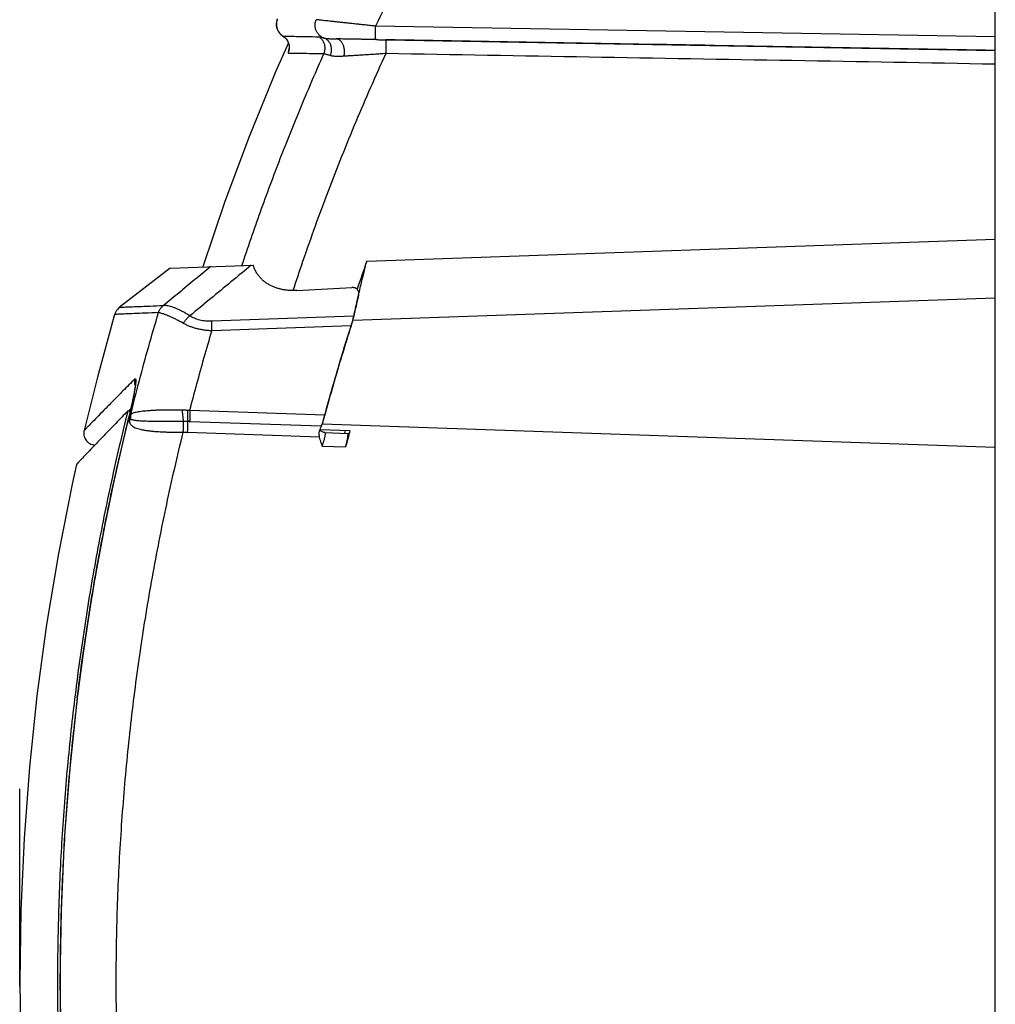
# Model space of a CAD drawing. Header units: inches. Extents: x 0 to 34, y 0 to 22.
# Tile 44 of 64: x 17.8 to 19.5, y 8.9 to 10.6. Entities that reach past the tile are written whole.
import ezdxf

# ---------------------------------------------------------------- set-up
doc = ezdxf.new("R2010")
doc.units = ezdxf.units.IN
doc.header["$LTSCALE"] = 1.87
doc.header["$MEASUREMENT"] = 0
doc.layers.get('0').update_dxf_attribs({"linetype": 'CONTINUOUS'})
doc.layers.add('DETAIL', color=7, linetype='CONTINUOUS')

msp = doc.modelspace()

# ---------------------------------------------------------------- linework, layer by layer
at = {"color": 7, "linetype": 'CONTINUOUS'}
for p, q in [((19.4949, 6.4693), (19.4949, 11.3503)), ((19.4949, 10.5225), (18.4373, 10.541)), ((18.2792, 10.5239), (18.2793, 10.5239)), ((18.4549, 10.5177), (19.4949, 10.4995)), ((18.4223, 10.1399), (19.4949, 10.1773)), ((18.0866, 10.1281), (18.2283, 10.1331)), ((18.0866, 10.1281), (17.9999, 10.0607)), ((18.3026, 10.0898), (18.397, 10.0947)), ((18.3985, 10.039), (19.4949, 10.0773)), ((18.4, 10.0458), (18.1577, 10.0373)), ((18.3954, 10.0293), (18.158, 10.021)), ((18.0216, 9.8976), (18.0202, 9.8916)), ((18.0144, 9.8843), (18.0185, 9.8843)), ((18.0187, 9.8851), (18.0172, 9.8791)), ((18.0202, 9.8916), (18.0187, 9.8851)), ((18.1204, 9.8855), (18.3506, 9.8774)), ((18.0173, 9.8791), (18.0172, 9.8791)), ((18.1201, 9.8665), (18.3445, 9.8587)), ((18.3417, 9.8398), (18.1165, 9.8477)), ((18.341, 9.8483), (18.3413, 9.8496)), ((18.3423, 9.8526), (18.3936, 9.8508)), ((18.346, 9.8624), (19.4949, 9.8223)), ((18.3509, 9.8473), (18.3899, 9.8459)), ((18.3463, 9.8244), (18.3862, 9.823))]:
    msp.add_line(p, q, dxfattribs=at)
for points in [[(18.2695, 10.5534), (18.2692, 10.5524), (18.269, 10.5515), (18.2688, 10.5506), (18.2686, 10.5496), (18.2684, 10.5486), (18.2682, 10.5476), (18.2681, 10.5464), (18.268, 10.5451), (18.268, 10.5436), (18.2681, 10.542), (18.2683, 10.5403), (18.2686, 10.5386), (18.2692, 10.5366), (18.2699, 10.5346), (18.271, 10.5325), (18.2723, 10.5304), (18.2739, 10.5284), (18.2757, 10.5265), (18.2777, 10.5249)], [(18.2777, 10.5249), (18.2807, 10.5229), (18.2826, 10.5213), (18.2844, 10.5195), (18.2859, 10.5176), (18.2872, 10.5156), (18.2881, 10.5137), (18.2888, 10.5118), (18.2893, 10.5102), (18.2896, 10.5087), (18.2898, 10.5073), (18.2899, 10.506), (18.29, 10.5049), (18.2899, 10.504), (18.2899, 10.5033), (18.2898, 10.5027), (18.2898, 10.5023), (18.2897, 10.5021), (18.2897, 10.502)], [(18.2885, 10.5126), (18.267, 10.4641), (18.2219, 10.3535), (18.1801, 10.2417), (18.1422, 10.1301)], [(17.9919, 10.0489), (17.9625, 9.942), (17.9398, 9.8508)], [(18.0273, 9.9309), (18.0273, 9.9308), (18.0273, 9.9307), (18.0273, 9.9304), (18.0273, 9.93), (18.0273, 9.9294), (18.0272, 9.9287), (18.0271, 9.9279), (18.027, 9.9269), (18.0269, 9.9258), (18.0267, 9.9246), (18.0265, 9.9233), (18.0263, 9.9219), (18.026, 9.9203), (18.0258, 9.9186), (18.0254, 9.9167), (18.0251, 9.9148), (18.0247, 9.9127), (18.0243, 9.9105), (18.0238, 9.9082), (18.0233, 9.9057), (18.0227, 9.9032), (18.0222, 9.9005), (18.0216, 9.8976)], [(18.0172, 9.8791), (17.9948, 9.7837), (17.9745, 9.6869), (17.9566, 9.5897), (17.9411, 9.492), (17.9281, 9.3948)], [(17.9398, 9.8508), (17.9395, 9.8495), (17.9393, 9.8473), (17.9393, 9.8451), (17.9396, 9.8429), (17.94, 9.8407), (17.9408, 9.8386), (17.9417, 9.8366), (17.9429, 9.8347), (17.9442, 9.833), (17.9458, 9.8314), (17.9475, 9.83), (17.9494, 9.8288), (17.9513, 9.8278), (17.9534, 9.8271), (17.9556, 9.8266), (17.9577, 9.8263), (17.9584, 9.8262)], [(18.3465, 9.8485), (18.3454, 9.8492), (18.3445, 9.85), (18.3437, 9.8508), (18.3431, 9.8517), (18.3426, 9.8525)], [(18.3509, 9.8473), (18.3503, 9.8473), (18.3489, 9.8475), (18.3477, 9.8479), (18.3465, 9.8485)], [(17.9266, 9.7928), (17.9199, 9.7619), (17.896, 9.6411), (17.8758, 9.5199), (17.8593, 9.3983), (17.8465, 9.2765), (17.8373, 9.1544), (17.8318, 9.0322), (17.8299, 8.9099), (17.8317, 8.7875), (17.8373, 8.6653), (17.8465, 8.5432), (17.8593, 8.4214), (17.8758, 8.2998), (17.896, 8.1786), (17.9198, 8.0578), (17.9266, 8.0268)], [(17.9281, 9.3948), (17.9153, 9.2746), (17.906, 9.1532), (17.9005, 9.0316), (17.8986, 8.9099), (17.9005, 8.7881), (17.906, 8.6665), (17.9153, 8.5451), (17.9281, 8.4248)]]:
    msp.add_lwpolyline(points, dxfattribs=at)
msp.add_arc((18.014, 10.0425), 0.023, 127.8674, 163.8397, dxfattribs=at)
for points, knots in [([(18.5295, 10.7239), (18.5187, 10.7038), (18.4975, 10.6636), (18.4668, 10.6026), (18.447, 10.5616), (18.4373, 10.541)], [0, 0, 0, 0, 0.333365, 0.666681, 1, 1, 1, 1]), ([(18.2792, 10.524), (18.2784, 10.5244), (18.2769, 10.5255), (18.2749, 10.5273), (18.2731, 10.5294), (18.2715, 10.5317), (18.2702, 10.5341), (18.2692, 10.5367), (18.2686, 10.5394), (18.2682, 10.5422), (18.2683, 10.545), (18.2686, 10.5477), (18.2693, 10.5504), (18.2699, 10.5521), (18.2703, 10.553)], [0, 0, 0, 0, 0.080363, 0.16395, 0.247541, 0.331138, 0.414739, 0.498344, 0.581952, 0.665563, 0.749174, 0.832785, 0.916394, 1, 1, 1, 1]), ([(18.3492, 10.5207), (18.3484, 10.521), (18.3467, 10.5217), (18.3443, 10.5231), (18.3422, 10.5247), (18.3402, 10.5266), (18.3384, 10.5287), (18.3369, 10.531), (18.3357, 10.5334), (18.3348, 10.536), (18.3342, 10.5386), (18.3339, 10.5413), (18.334, 10.5441), (18.3343, 10.5468), (18.335, 10.5494), (18.3357, 10.5511), (18.336, 10.5519)], [0, 0, 0, 0, 0.071232, 0.142498, 0.213803, 0.285149, 0.356535, 0.427959, 0.499417, 0.570906, 0.642417, 0.713942, 0.785472, 0.856998, 0.92851, 1, 1, 1, 1]), ([(18.4373, 10.541), (18.4342, 10.5413), (18.4281, 10.542), (18.419, 10.5429), (18.4101, 10.5439), (18.4015, 10.5448), (18.3932, 10.5457), (18.3852, 10.5466), (18.3778, 10.5474), (18.3708, 10.5481), (18.3644, 10.5488), (18.3586, 10.5494), (18.3534, 10.55), (18.3488, 10.5505), (18.3449, 10.5509), (18.3417, 10.5513), (18.3392, 10.5516), (18.3374, 10.5518), (18.3364, 10.5519), (18.336, 10.5519)], [0, 0, 0, 0, 0.09116, 0.181236, 0.269441, 0.35504, 0.437338, 0.515691, 0.589519, 0.658326, 0.72169, 0.779251, 0.830696, 0.875778, 0.914295, 0.946081, 0.971013, 0.989001, 1, 1, 1, 1]), ([(18.4377, 10.518), (18.4376, 10.518), (18.4376, 10.5183), (18.4375, 10.5187), (18.4374, 10.5196), (18.4374, 10.5207), (18.4373, 10.5222), (18.4373, 10.5239), (18.4372, 10.5258), (18.4372, 10.528), (18.4372, 10.5303), (18.4372, 10.5329), (18.4372, 10.5355), (18.4373, 10.5382), (18.4373, 10.5401), (18.4373, 10.541)], [0, 0, 0, 0, 0.0084, 0.030507, 0.066574, 0.116167, 0.178599, 0.252974, 0.338219, 0.433098, 0.536233, 0.646124, 0.761174, 0.879707, 1, 1, 1, 1]), ([(18.2884, 10.4951), (18.2887, 10.4959), (18.2894, 10.4976), (18.29, 10.5003), (18.2903, 10.5031), (18.2903, 10.5058), (18.2899, 10.5085), (18.2893, 10.5112), (18.2883, 10.5138), (18.287, 10.5162), (18.2854, 10.5185), (18.2836, 10.5206), (18.2816, 10.5224), (18.2801, 10.5234), (18.2793, 10.5239)], [0, 0, 0, 0, 0.083339, 0.16668, 0.250022, 0.333365, 0.416708, 0.500048, 0.583385, 0.666717, 0.750046, 0.833369, 0.916687, 1, 1, 1, 1]), ([(18.2793, 10.5239), (18.2825, 10.5239), (18.2901, 10.5237), (18.3035, 10.5235), (18.3206, 10.5232), (18.3333, 10.523), (18.3402, 10.5229)], [0, 0, 0, 0, 0.157503, 0.376567, 0.657337, 1, 1, 1, 1]), ([(18.3492, 10.494), (18.3495, 10.4949), (18.3502, 10.4966), (18.3508, 10.4993), (18.3511, 10.502), (18.3511, 10.5048), (18.3508, 10.5075), (18.3501, 10.5102), (18.3492, 10.5127), (18.3479, 10.5152), (18.3464, 10.5175), (18.3445, 10.5195), (18.3425, 10.5214), (18.341, 10.5224), (18.3402, 10.5229)], [0, 0, 0, 0, 0.083377, 0.166775, 0.250186, 0.333601, 0.417009, 0.500399, 0.583763, 0.667093, 0.750385, 0.833633, 0.916838, 1, 1, 1, 1]), ([(18.3402, 10.5229), (18.3407, 10.5229), (18.3419, 10.5227), (18.3439, 10.5222), (18.3464, 10.5215), (18.3482, 10.521), (18.3492, 10.5207)], [0, 0, 0, 0, 0.154268, 0.377785, 0.665359, 1, 1, 1, 1]), ([(18.3602, 10.4909), (18.3605, 10.4917), (18.3611, 10.4934), (18.3617, 10.496), (18.362, 10.4986), (18.3621, 10.5013), (18.3619, 10.5039), (18.3614, 10.5064), (18.3607, 10.5089), (18.3597, 10.5112), (18.3584, 10.5133), (18.357, 10.5153), (18.3553, 10.5171), (18.3534, 10.5186), (18.3514, 10.5198), (18.35, 10.5204), (18.3492, 10.5207)], [0, 0, 0, 0, 0.075311, 0.150621, 0.225707, 0.300354, 0.37437, 0.447591, 0.519888, 0.591182, 0.661443, 0.730695, 0.79902, 0.866552, 0.933474, 1, 1, 1, 1]), ([(18.3492, 10.5207), (18.35, 10.5205), (18.3516, 10.5202), (18.3543, 10.5199), (18.3576, 10.5196), (18.3613, 10.5194), (18.3655, 10.5193), (18.3685, 10.5192), (18.37, 10.5192)], [0, 0, 0, 0, 0.109092, 0.240641, 0.395154, 0.572992, 0.774528, 1, 1, 1, 1]), ([(18.4377, 10.518), (18.4352, 10.518), (18.4302, 10.5181), (18.4228, 10.5182), (18.4156, 10.5184), (18.4086, 10.5185), (18.4019, 10.5186), (18.3955, 10.5187), (18.3895, 10.5188), (18.384, 10.5189), (18.3789, 10.519), (18.3743, 10.5191), (18.3714, 10.5191), (18.37, 10.5192)], [0, 0, 0, 0, 0.110884, 0.220472, 0.327677, 0.431491, 0.530989, 0.625341, 0.713888, 0.79612, 0.871511, 0.939589, 1, 1, 1, 1]), ([(18.3837, 10.4901), (18.3838, 10.491), (18.3841, 10.4929), (18.3843, 10.4957), (18.3842, 10.4984), (18.384, 10.5012), (18.3835, 10.5039), (18.3829, 10.5065), (18.382, 10.5089), (18.381, 10.5111), (18.3797, 10.5131), (18.3784, 10.5149), (18.3769, 10.5164), (18.3753, 10.5176), (18.3736, 10.5185), (18.3718, 10.519), (18.3706, 10.5192), (18.37, 10.5192)], [0, 0, 0, 0, 0.077438, 0.155625, 0.233876, 0.311505, 0.387845, 0.462275, 0.53424, 0.603283, 0.669066, 0.731411, 0.790327, 0.846046, 0.899046, 0.950052, 1, 1, 1, 1]), ([(18.2895, 10.502), (18.2893, 10.5013), (18.2888, 10.4997), (18.2883, 10.4975), (18.2879, 10.4961), (18.2882, 10.4951), (18.2884, 10.4951)], [0, 0, 0, 0, 0.323038, 0.696128, 0.914937, 1, 1, 1, 1]), ([(18.4377, 10.518), (18.4399, 10.5179), (18.4457, 10.5178), (18.4514, 10.5177), (18.4549, 10.5177)], [0, 0, 0, 0, 0.389636, 1, 1, 1, 1]), ([(19.4949, 10.4995), (19.3187, 10.5026), (18.972, 10.5087), (18.6254, 10.5147), (18.4549, 10.5177)], [0, 0, 0, 0, 0.50827, 1, 1, 1, 1]), ([(18.4553, 10.4947), (18.4553, 10.4956), (18.4554, 10.4974), (18.4554, 10.5002), (18.4554, 10.5028), (18.4554, 10.5053), (18.4554, 10.5077), (18.4554, 10.5099), (18.4554, 10.5118), (18.4553, 10.5135), (18.4553, 10.515), (18.4552, 10.5161), (18.4551, 10.5169), (18.455, 10.5174), (18.455, 10.5177), (18.4549, 10.5177)], [0, 0, 0, 0, 0.120294, 0.238828, 0.353878, 0.46377, 0.566905, 0.661785, 0.74703, 0.821405, 0.883836, 0.93343, 0.969495, 0.991602, 1, 1, 1, 1]), ([(18.2092, 10.1324), (18.2194, 10.1631), (18.2404, 10.2242), (18.2743, 10.3151), (18.3104, 10.4051), (18.336, 10.4645), (18.3492, 10.494)], [0, 0, 0, 0, 0.249989, 0.499985, 0.749988, 1, 1, 1, 1]), ([(18.2884, 10.4951), (18.2915, 10.495), (18.2992, 10.4949), (18.3125, 10.4947), (18.3296, 10.4944), (18.3422, 10.4942), (18.3492, 10.494)], [0, 0, 0, 0, 0.157504, 0.37657, 0.657341, 1, 1, 1, 1]), ([(18.2966, 10.0897), (18.3021, 10.1065), (18.3144, 10.1434), (18.3344, 10.2001), (18.3565, 10.2598), (18.3797, 10.3192), (18.4039, 10.3781), (18.429, 10.4367), (18.4464, 10.4754), (18.4553, 10.4947)], [0, 0, 0, 0, 0.121701, 0.26814, 0.414543, 0.560914, 0.707269, 0.853625, 1, 1, 1, 1]), ([(18.3492, 10.494), (18.3495, 10.4941), (18.3504, 10.4939), (18.3521, 10.4934), (18.3543, 10.4927), (18.3571, 10.4918), (18.3591, 10.4912), (18.3602, 10.4909)], [0, 0, 0, 0, 0.093317, 0.242984, 0.449045, 0.705077, 1, 1, 1, 1]), ([(18.3602, 10.4909), (18.3613, 10.4906), (18.3636, 10.4902), (18.3676, 10.4898), (18.3723, 10.4897), (18.3777, 10.4898), (18.3816, 10.49), (18.3837, 10.4901)], [0, 0, 0, 0, 0.141274, 0.308564, 0.505336, 0.734877, 1, 1, 1, 1]), ([(18.3837, 10.4901), (18.3861, 10.4903), (18.3912, 10.4906), (18.3991, 10.4911), (18.4076, 10.4916), (18.4165, 10.4922), (18.4258, 10.4928), (18.4354, 10.4934), (18.4453, 10.494), (18.452, 10.4945), (18.4553, 10.4947)], [0, 0, 0, 0, 0.102611, 0.213298, 0.331363, 0.456013, 0.586339, 0.721253, 0.859561, 1, 1, 1, 1]), ([(18.4553, 10.4947), (18.5708, 10.4927), (18.8018, 10.4886), (19.1484, 10.4826), (19.3794, 10.4786), (19.4949, 10.4765)], [0, 0, 0, 0, 0.333333, 0.666667, 1, 1, 1, 1]), ([(18.2252, 10.133), (18.2136, 10.1235), (18.1904, 10.1043), (18.1554, 10.0755), (18.132, 10.0562), (18.1202, 10.0466)], [0, 0, 0, 0, 0.330506, 0.663818, 1, 1, 1, 1]), ([(18.3026, 10.0898), (18.3002, 10.0897), (18.2956, 10.0896), (18.2887, 10.0899), (18.2823, 10.0906), (18.2761, 10.0917), (18.2702, 10.0933), (18.2646, 10.0952), (18.2593, 10.0975), (18.2542, 10.1003), (18.2494, 10.1035), (18.2449, 10.1071), (18.2408, 10.1112), (18.2369, 10.1158), (18.2335, 10.121), (18.2306, 10.1268), (18.229, 10.1309), (18.2283, 10.1331)], [0, 0, 0, 0, 0.077046, 0.150398, 0.220367, 0.287766, 0.352905, 0.416342, 0.478735, 0.540332, 0.60187, 0.663794, 0.726556, 0.790962, 0.857449, 0.92689, 1, 1, 1, 1]), ([(18.4082, 10.082), (18.4101, 10.0901), (18.4147, 10.1095), (18.4195, 10.1287), (18.4223, 10.1399)], [0, 0, 0, 0, 0.420419, 1, 1, 1, 1]), ([(18.1559, 10.1306), (18.1469, 10.1231), (18.1289, 10.1083), (18.1018, 10.086), (18.0838, 10.0712), (18.0747, 10.0637)], [0, 0, 0, 0, 0.332859, 0.666191, 1, 1, 1, 1]), ([(18.4082, 10.082), (18.4084, 10.0827), (18.4086, 10.0841), (18.4086, 10.086), (18.4083, 10.0878), (18.4078, 10.0893), (18.4071, 10.0906), (18.4062, 10.0917), (18.4052, 10.0926), (18.4041, 10.0933), (18.4029, 10.0939), (18.4016, 10.0943), (18.4001, 10.0946), (18.3986, 10.0948), (18.3975, 10.0948), (18.397, 10.0947)], [0, 0, 0, 0, 0.108103, 0.203647, 0.289285, 0.367059, 0.438795, 0.506799, 0.572322, 0.637504, 0.70392, 0.771987, 0.843123, 0.919032, 1, 1, 1, 1]), ([(18.4082, 10.082), (18.4073, 10.078), (18.4054, 10.0699), (18.4027, 10.0579), (18.4009, 10.0498), (18.4, 10.0458)], [0, 0, 0, 0, 0.333245, 0.666577, 1, 1, 1, 1]), ([(18.4, 10.0457), (18.402, 10.0548), (18.4047, 10.0669), (18.4075, 10.0789), (18.4082, 10.082)], [0, 0, 0, 0, 0.744466, 1, 1, 1, 1]), ([(18.0668, 10.052), (18.0592, 10.0517), (18.0453, 10.0511), (18.0264, 10.0504), (18.0123, 10.0498), (18.0009, 10.0493), (17.9963, 10.0491), (17.9919, 10.0489), (17.9919, 10.0489)], [0, 0, 0, 0, 0.305867, 0.555921, 0.750279, 0.889037, 0.972264, 1, 1, 1, 1]), ([(18.0747, 10.0637), (18.0671, 10.0634), (18.0533, 10.0628), (18.0344, 10.0621), (18.0202, 10.0615), (18.0089, 10.0611), (18.0043, 10.0609), (17.9999, 10.0607), (17.9999, 10.0607)], [0, 0, 0, 0, 0.305866, 0.555922, 0.750281, 0.889039, 0.972266, 1, 1, 1, 1]), ([(18.0193, 9.8779), (18.0241, 9.8974), (18.0341, 9.9362), (18.0499, 9.9943), (18.0611, 10.0328), (18.0668, 10.052)], [0, 0, 0, 0, 0.333558, 0.666893, 1, 1, 1, 1]), ([(18.0668, 10.052), (18.067, 10.0528), (18.0675, 10.0543), (18.0686, 10.0565), (18.0698, 10.0585), (18.0713, 10.0604), (18.0729, 10.0622), (18.0741, 10.0632), (18.0747, 10.0637)], [0, 0, 0, 0, 0.166844, 0.333627, 0.500339, 0.666973, 0.833529, 1, 1, 1, 1]), ([(18.1095, 10.0336), (18.1075, 10.0347), (18.1036, 10.0369), (18.0979, 10.0399), (18.0925, 10.0425), (18.0875, 10.0448), (18.083, 10.0468), (18.0789, 10.0484), (18.0754, 10.0497), (18.0724, 10.0507), (18.07, 10.0514), (18.0682, 10.0518), (18.0672, 10.052), (18.0668, 10.052)], [0, 0, 0, 0, 0.147846, 0.286333, 0.414703, 0.532287, 0.638435, 0.732503, 0.813844, 0.881808, 0.935809, 0.975351, 1, 1, 1, 1]), ([(18.1202, 10.0466), (18.1182, 10.0478), (18.1144, 10.0501), (18.1088, 10.0533), (18.1034, 10.0561), (18.0983, 10.0585), (18.0936, 10.0604), (18.0893, 10.062), (18.0854, 10.0631), (18.0819, 10.0638), (18.079, 10.0642), (18.0767, 10.0642), (18.0753, 10.0639), (18.0747, 10.0637)], [0, 0, 0, 0, 0.139848, 0.271553, 0.394409, 0.507822, 0.611273, 0.704283, 0.78638, 0.857169, 0.916409, 0.963968, 1, 1, 1, 1]), ([(18.1095, 10.0336), (18.1099, 10.0343), (18.1107, 10.0358), (18.1121, 10.0379), (18.1135, 10.0399), (18.1151, 10.0418), (18.1167, 10.0435), (18.1184, 10.0451), (18.1196, 10.0461), (18.1202, 10.0465)], [0, 0, 0, 0, 0.147287, 0.29518, 0.442398, 0.587673, 0.729784, 0.867576, 1, 1, 1, 1]), ([(18.158, 10.021), (18.1557, 10.0211), (18.1511, 10.0214), (18.1444, 10.0222), (18.1379, 10.0233), (18.1317, 10.0247), (18.1257, 10.0265), (18.12, 10.0285), (18.1146, 10.0309), (18.1112, 10.0327), (18.1095, 10.0336)], [0, 0, 0, 0, 0.136606, 0.270024, 0.400204, 0.527008, 0.650339, 0.770208, 0.886725, 1, 1, 1, 1]), ([(18.1577, 10.0373), (18.1559, 10.0372), (18.1524, 10.0372), (18.1472, 10.0375), (18.1421, 10.0382), (18.1372, 10.0392), (18.1325, 10.0406), (18.128, 10.0423), (18.124, 10.0443), (18.1214, 10.0458), (18.1202, 10.0466)], [0, 0, 0, 0, 0.133182, 0.266247, 0.397997, 0.527231, 0.652829, 0.773849, 0.889691, 1, 1, 1, 1]), ([(18.158, 10.021), (18.158, 10.0219), (18.1579, 10.0236), (18.1578, 10.0261), (18.1578, 10.0286), (18.1577, 10.031), (18.1577, 10.0332), (18.1577, 10.0353), (18.1577, 10.0366), (18.1577, 10.0373)], [0, 0, 0, 0, 0.158364, 0.31472, 0.467108, 0.613615, 0.752406, 0.881741, 1, 1, 1, 1]), ([(18.3983, 10.0391), (18.3981, 10.0384), (18.3977, 10.0369), (18.397, 10.0346), (18.3962, 10.032), (18.3957, 10.0302), (18.3954, 10.0293)], [0, 0, 0, 0, 0.199184, 0.456878, 0.725106, 1, 1, 1, 1]), ([(18.4, 10.0458), (18.3998, 10.0451), (18.3995, 10.0438), (18.399, 10.0417), (18.3986, 10.0403), (18.3984, 10.0395)], [0, 0, 0, 0, 0.301694, 0.636591, 1, 1, 1, 1]), ([(18.1204, 9.8855), (18.1243, 9.9006), (18.1323, 9.9308), (18.1448, 9.976), (18.1535, 10.0061), (18.158, 10.021)], [0, 0, 0, 0, 0.333461, 0.666787, 1, 1, 1, 1]), ([(18.3954, 10.0293), (18.3901, 10.0126), (18.3796, 9.979), (18.3647, 9.9283), (18.3552, 9.8944), (18.3506, 9.8774)], [0, 0, 0, 0, 0.333074, 0.666405, 1, 1, 1, 1]), ([(18.38, 9.9798), (18.3801, 9.98), (18.3808, 9.9825), (18.3816, 9.985), (18.3823, 9.9872)], [0, 0, 0, 0, 0.096268, 1, 1, 1, 1]), ([(18.0264, 9.9388), (18.0196, 9.932), (18.007, 9.9193), (17.9894, 9.9015), (17.9745, 9.8864), (17.9623, 9.8738), (17.9531, 9.8644), (17.9457, 9.8569), (17.9427, 9.8538), (17.9398, 9.8508), (17.9398, 9.8508)], [0, 0, 0, 0, 0.233262, 0.436004, 0.607958, 0.748905, 0.858683, 0.937168, 0.984287, 1, 1, 1, 1]), ([(18.0277, 9.9308), (18.0276, 9.9299), (18.0274, 9.9277), (18.0269, 9.9243), (18.0262, 9.9204), (18.0255, 9.9162), (18.0246, 9.9115), (18.0236, 9.9066), (18.0225, 9.9014), (18.0213, 9.896), (18.02, 9.8904), (18.0187, 9.8848), (18.0177, 9.881), (18.0173, 9.8791)], [0, 0, 0, 0, 0.054589, 0.121426, 0.196385, 0.278824, 0.368119, 0.463683, 0.564751, 0.670197, 0.77876, 0.889131, 1, 1, 1, 1]), ([(18.0264, 9.9388), (18.0262, 9.9379), (18.0259, 9.9363), (18.0258, 9.9337), (18.0259, 9.9318), (18.0261, 9.9308), (18.0261, 9.9306)], [0, 0, 0, 0, 0.309229, 0.619013, 0.929368, 1, 1, 1, 1]), ([(18.0261, 9.9306), (18.0262, 9.93), (18.0265, 9.9288), (18.0268, 9.9277), (18.027, 9.9272)], [0, 0, 0, 0, 0.562763, 1, 1, 1, 1]), ([(18.0264, 9.9388), (18.0266, 9.9389), (18.0269, 9.9393), (18.0276, 9.9391), (18.0279, 9.9383), (18.0281, 9.9372), (18.0281, 9.9355), (18.028, 9.9334), (18.0278, 9.9319), (18.0278, 9.931)], [0, 0, 0, 0, 0.076487, 0.127469, 0.201384, 0.323007, 0.497042, 0.722997, 1, 1, 1, 1]), ([(18.359, 9.908), (18.3603, 9.9125), (18.3619, 9.9181), (18.3635, 9.9237), (18.3638, 9.9247)], [0, 0, 0, 0, 0.816961, 1, 1, 1, 1]), ([(18.0144, 9.8843), (18.0044, 9.8444), (17.9858, 9.7644), (17.9614, 9.6436), (17.9408, 9.522), (17.9239, 9.4), (17.9107, 9.2776), (17.9013, 9.155), (17.8957, 9.0324), (17.8938, 8.9098), (17.8957, 8.7872), (17.9013, 8.6646), (17.9107, 8.5421), (17.9239, 8.4197), (17.9408, 8.2976), (17.9614, 8.1761), (17.9858, 8.0552), (18.0044, 7.9752), (18.0144, 7.9354)], [0, 0, 0, 0, 0.062588, 0.125207, 0.187831, 0.250435, 0.312989, 0.375442, 0.437761, 0.500001, 0.562241, 0.624559, 0.687011, 0.749565, 0.812169, 0.874793, 0.937412, 1, 1, 1, 1]), ([(18.0144, 9.8843), (18.0075, 9.8772), (17.9946, 9.864), (17.9768, 9.8455), (17.9651, 9.8333), (17.9594, 9.8273), (17.9586, 9.8265)], [0, 0, 0, 0, 0.368591, 0.688863, 0.96041, 1, 1, 1, 1]), ([(18.0193, 9.8779), (18.0197, 9.8784), (18.0207, 9.8795), (18.0229, 9.8806), (18.0256, 9.8816), (18.0289, 9.8825), (18.0329, 9.8832), (18.0374, 9.8839), (18.0425, 9.8845), (18.0481, 9.885), (18.0542, 9.8854), (18.0608, 9.8858), (18.0678, 9.886), (18.0752, 9.8862), (18.0829, 9.8863), (18.0908, 9.8863), (18.0989, 9.8863), (18.1044, 9.8862), (18.1072, 9.8861)], [0, 0, 0, 0, 0.022433, 0.048827, 0.080978, 0.119428, 0.164298, 0.215522, 0.272929, 0.336243, 0.405104, 0.479084, 0.557695, 0.640398, 0.726602, 0.815696, 0.907049, 1, 1, 1, 1]), ([(18.1072, 9.8861), (18.1072, 9.8852), (18.1073, 9.8833), (18.1075, 9.8805), (18.1078, 9.8778), (18.108, 9.8752), (18.1084, 9.8728), (18.1087, 9.8706), (18.1091, 9.8685), (18.1094, 9.8673), (18.1096, 9.8667)], [0, 0, 0, 0, 0.14399, 0.286539, 0.425548, 0.558974, 0.684867, 0.801407, 0.906935, 1, 1, 1, 1]), ([(18.1072, 9.8861), (18.1082, 9.8861), (18.1102, 9.8861), (18.1132, 9.8859), (18.1152, 9.8858), (18.1162, 9.8858)], [0, 0, 0, 0, 0.331993, 0.665391, 1, 1, 1, 1]), ([(18.1162, 9.8858), (18.1162, 9.8848), (18.1162, 9.883), (18.1162, 9.8802), (18.1162, 9.8775), (18.1163, 9.875), (18.1164, 9.8726), (18.1165, 9.8704), (18.1166, 9.8684), (18.1168, 9.8672), (18.1168, 9.8666)], [0, 0, 0, 0, 0.146158, 0.290326, 0.430366, 0.564204, 0.68986, 0.80548, 0.909365, 1, 1, 1, 1]), ([(18.1162, 9.8858), (18.1167, 9.8857), (18.1176, 9.8857), (18.119, 9.8856), (18.12, 9.8855), (18.1204, 9.8855)], [0, 0, 0, 0, 0.333577, 0.666925, 1, 1, 1, 1]), ([(18.1204, 9.8855), (18.1204, 9.8845), (18.1203, 9.8827), (18.1203, 9.88), (18.1202, 9.8773), (18.1202, 9.8748), (18.1201, 9.8724), (18.1201, 9.8703), (18.1201, 9.8683), (18.1201, 9.8671), (18.1201, 9.8665)], [0, 0, 0, 0, 0.146665, 0.291159, 0.431363, 0.565223, 0.690778, 0.806188, 0.909767, 1, 1, 1, 1]), ([(18.0173, 9.8791), (18.0074, 9.8393), (17.9889, 9.7592), (17.9647, 9.6384), (17.9443, 9.5169), (17.9331, 9.4355), (17.9282, 9.3948)], [0, 0, 0, 0, 0.249973, 0.499974, 0.749985, 1, 1, 1, 1]), ([(17.9282, 9.3948), (17.9331, 9.4351), (17.9442, 9.5156), (17.9644, 9.6358), (17.9883, 9.7553), (18.0067, 9.8345), (18.0164, 9.8739)], [0, 0, 0, 0, 0.250026, 0.50003, 0.750021, 1, 1, 1, 1]), ([(18.0164, 9.8739), (18.0164, 9.873), (18.0163, 9.871), (18.0166, 9.8681), (18.017, 9.8662), (18.0173, 9.8652)], [0, 0, 0, 0, 0.332454, 0.666358, 1, 1, 1, 1]), ([(18.0164, 9.8739), (18.0167, 9.8743), (18.0173, 9.8751), (18.0181, 9.8762), (18.0187, 9.877), (18.0189, 9.8773)], [0, 0, 0, 0, 0.344681, 0.676723, 1, 1, 1, 1]), ([(18.0164, 9.8739), (18.0166, 9.8736), (18.0169, 9.873), (18.0175, 9.872), (18.0181, 9.8714), (18.0184, 9.8711)], [0, 0, 0, 0, 0.301888, 0.637194, 1, 1, 1, 1]), ([(18.0173, 9.8652), (18.0175, 9.8659), (18.0179, 9.8672), (18.0182, 9.8692), (18.0184, 9.8705), (18.0184, 9.8712)], [0, 0, 0, 0, 0.336106, 0.669176, 1, 1, 1, 1]), ([(18.0173, 9.8652), (18.0175, 9.8645), (18.018, 9.863), (18.0193, 9.8609), (18.0213, 9.859), (18.024, 9.8572), (18.0274, 9.8555), (18.0314, 9.8541), (18.0361, 9.8528), (18.0413, 9.8517), (18.0471, 9.8508), (18.0534, 9.85), (18.0603, 9.8494), (18.0676, 9.8489), (18.0753, 9.8485), (18.0834, 9.8482), (18.0918, 9.8481), (18.1004, 9.848), (18.1062, 9.848), (18.1091, 9.848)], [0, 0, 0, 0, 0.023038, 0.048202, 0.076557, 0.109497, 0.147965, 0.192021, 0.24161, 0.296787, 0.357475, 0.423482, 0.494532, 0.570268, 0.650267, 0.73402, 0.820798, 0.909762, 1, 1, 1, 1]), ([(18.0189, 9.8773), (18.0188, 9.8766), (18.0185, 9.8753), (18.0183, 9.8732), (18.0183, 9.8718), (18.0184, 9.8712)], [0, 0, 0, 0, 0.33402, 0.669133, 1, 1, 1, 1]), ([(18.0184, 9.8712), (18.0184, 9.8711), (18.0185, 9.8709), (18.0188, 9.8707), (18.0189, 9.8706), (18.019, 9.8706)], [0, 0, 0, 0, 0.333349, 0.661504, 1, 1, 1, 1]), ([(18.0193, 9.8779), (18.0191, 9.8771), (18.0189, 9.8755), (18.0188, 9.873), (18.0189, 9.8714), (18.019, 9.8706)], [0, 0, 0, 0, 0.331849, 0.665099, 1, 1, 1, 1]), ([(18.0189, 9.8773), (18.019, 9.8774), (18.019, 9.8775), (18.0192, 9.8777), (18.0192, 9.8778), (18.0193, 9.8779)], [0, 0, 0, 0, 0.274239, 0.62186, 1, 1, 1, 1]), ([(18.019, 9.8706), (18.0195, 9.8702), (18.0207, 9.8697), (18.023, 9.8691), (18.0259, 9.8685), (18.0295, 9.8681), (18.0336, 9.8677), (18.0383, 9.8674), (18.0436, 9.8672), (18.0494, 9.867), (18.0557, 9.8669), (18.0625, 9.8668), (18.0697, 9.8668), (18.0772, 9.8668), (18.085, 9.8667), (18.0931, 9.8667), (18.1013, 9.8667), (18.1068, 9.8667), (18.1096, 9.8667)], [0, 0, 0, 0, 0.01921, 0.045483, 0.077971, 0.117133, 0.162889, 0.214925, 0.273026, 0.336988, 0.406446, 0.480944, 0.559951, 0.642935, 0.729334, 0.818373, 0.908972, 1, 1, 1, 1]), ([(18.1091, 9.848), (18.1091, 9.8489), (18.1092, 9.8507), (18.1093, 9.8533), (18.1094, 9.8559), (18.1095, 9.8584), (18.1095, 9.8608), (18.1096, 9.8629), (18.1096, 9.8649), (18.1096, 9.8661), (18.1096, 9.8667)], [0, 0, 0, 0, 0.145829, 0.28957, 0.42919, 0.562716, 0.688262, 0.804054, 0.908458, 1, 1, 1, 1]), ([(18.1096, 9.8667), (18.1104, 9.8667), (18.112, 9.8667), (18.1144, 9.8666), (18.116, 9.8666), (18.1168, 9.8666)], [0, 0, 0, 0, 0.336153, 0.669827, 1, 1, 1, 1]), ([(18.1165, 9.8477), (18.1165, 9.8486), (18.1166, 9.8504), (18.1167, 9.8531), (18.1167, 9.8558), (18.1168, 9.8583), (18.1168, 9.8607), (18.1168, 9.8628), (18.1168, 9.8648), (18.1168, 9.866), (18.1168, 9.8666)], [0, 0, 0, 0, 0.146576, 0.29099, 0.431133, 0.564958, 0.690512, 0.805963, 0.909628, 1, 1, 1, 1]), ([(18.1168, 9.8666), (18.1172, 9.8666), (18.1179, 9.8666), (18.119, 9.8665), (18.1198, 9.8665), (18.1201, 9.8665)], [0, 0, 0, 0, 0.333548, 0.66701, 1, 1, 1, 1]), ([(18.3506, 9.8774), (18.3503, 9.8765), (18.3498, 9.8747), (18.349, 9.872), (18.3482, 9.8693), (18.3475, 9.8668), (18.3467, 9.8646), (18.3462, 9.8632), (18.346, 9.8626)], [0, 0, 0, 0, 0.185233, 0.368464, 0.545857, 0.715939, 0.875744, 1, 1, 1, 1]), ([(18.1091, 7.9717), (18.099, 8.0126), (18.0801, 8.0949), (18.0557, 8.2191), (18.0353, 8.344), (18.019, 8.4694), (18.0068, 8.5952), (17.9986, 8.721), (17.9945, 8.8469), (17.9945, 8.9728), (17.9986, 9.0986), (18.0068, 9.2245), (18.019, 9.3502), (18.0353, 9.4756), (18.0557, 9.6006), (18.0801, 9.7248), (18.099, 9.807), (18.1091, 9.848)], [0, 0, 0, 0, 0.066772, 0.13359, 0.200403, 0.267162, 0.333822, 0.400368, 0.466806, 0.533195, 0.599633, 0.666178, 0.732838, 0.799598, 0.866411, 0.933229, 1, 1, 1, 1]), ([(18.1091, 9.848), (18.1099, 9.8479), (18.1116, 9.8478), (18.114, 9.8478), (18.1157, 9.8477), (18.1165, 9.8477)], [0, 0, 0, 0, 0.333327, 0.666612, 1, 1, 1, 1]), ([(18.3417, 9.8398), (18.3416, 9.8404), (18.3413, 9.8417), (18.341, 9.8435), (18.3408, 9.8452), (18.3408, 9.8468), (18.3409, 9.8478), (18.341, 9.8483)], [0, 0, 0, 0, 0.22829, 0.445979, 0.650198, 0.837393, 1, 1, 1, 1]), ([(18.3445, 9.8587), (18.3443, 9.8582), (18.3439, 9.8571), (18.3433, 9.8555), (18.3427, 9.8539), (18.3424, 9.8529), (18.3422, 9.8525)], [0, 0, 0, 0, 0.238101, 0.506144, 0.801636, 1, 1, 1, 1]), ([(18.3459, 9.8623), (18.3457, 9.8616), (18.3452, 9.8604), (18.3447, 9.8592), (18.3445, 9.8587)], [0, 0, 0, 0, 0.533529, 1, 1, 1, 1]), ([(18.3463, 9.8244), (18.3466, 9.8253), (18.3472, 9.827), (18.3481, 9.8296), (18.3489, 9.8321), (18.3495, 9.8344), (18.3501, 9.8367), (18.3506, 9.8387), (18.3511, 9.8406), (18.3514, 9.8423), (18.3516, 9.8437), (18.3516, 9.8449), (18.3516, 9.8459), (18.3515, 9.8466), (18.3513, 9.8471), (18.351, 9.8473), (18.3509, 9.8473)], [0, 0, 0, 0, 0.116898, 0.230631, 0.33988, 0.443435, 0.540149, 0.629012, 0.709238, 0.780212, 0.841403, 0.892378, 0.932855, 0.962946, 0.98385, 1, 1, 1, 1]), ([(18.3936, 9.8508), (18.3923, 9.8462), (18.3899, 9.8369), (18.3874, 9.8276), (18.3862, 9.823)], [0, 0, 0, 0, 0.499997, 1, 1, 1, 1]), ([(18.3463, 9.8244), (18.3457, 9.8263), (18.3445, 9.8298), (18.3428, 9.8349), (18.342, 9.8382), (18.3417, 9.8398)], [0, 0, 0, 0, 0.368811, 0.701638, 1, 1, 1, 1]), ([(18.3862, 9.823), (18.3865, 9.8239), (18.3869, 9.8256), (18.3875, 9.8281), (18.3881, 9.8306), (18.3886, 9.833), (18.3891, 9.8352), (18.3895, 9.8373), (18.3898, 9.8392), (18.39, 9.8408), (18.3902, 9.8423), (18.3903, 9.8435), (18.3904, 9.8445), (18.3903, 9.8452), (18.3902, 9.8457), (18.39, 9.8459), (18.3899, 9.8459)], [0, 0, 0, 0, 0.11423, 0.226517, 0.33483, 0.43802, 0.535806, 0.626408, 0.708301, 0.7812, 0.844561, 0.897246, 0.938681, 0.969116, 0.988664, 1, 1, 1, 1]), ([(17.9586, 9.8265), (17.9552, 9.823), (17.9486, 9.816), (17.94, 9.807), (17.9325, 9.7991), (17.9295, 9.7959), (17.9266, 9.7928), (17.9266, 9.7928)], [0, 0, 0, 0, 0.315752, 0.614885, 0.828755, 0.957181, 1, 1, 1, 1]), ([(17.9282, 9.3948), (17.9233, 9.3545), (17.9147, 9.2739), (17.9055, 9.1526), (17.9, 9.0312), (17.8981, 8.9098), (17.9, 8.7884), (17.9055, 8.667), (17.9147, 8.5458), (17.9233, 8.4651), (17.9282, 8.4249)], [0, 0, 0, 0, 0.125192, 0.250217, 0.375133, 0.499997, 0.624861, 0.749779, 0.874805, 1, 1, 1, 1]), ([(17.9282, 9.3948), (17.9281, 9.3948), (17.9281, 9.3948), (17.9281, 9.3948), (17.9281, 9.3948)], [0, 0, 0, 0, 0.753232, 1, 1, 1, 1])]:
    msp.add_open_spline(points, degree=3, knots=knots, dxfattribs=at)
for points in [[(18.2793, 10.5239), (18.2792, 10.5239), (18.2792, 10.524), (18.2792, 10.524)], [(18.2899, 10.5031), (18.2898, 10.5028), (18.2896, 10.5024), (18.2895, 10.502)], [(18.4223, 10.1399), (18.4167, 10.1239), (18.4112, 10.108), (18.4058, 10.0919)], [(18.3954, 10.0293), (18.3964, 10.0326), (18.3975, 10.0358), (18.3985, 10.039)], [(18.3984, 10.0395), (18.3984, 10.0394), (18.3983, 10.0392), (18.3983, 10.0391)], [(18.3985, 10.039), (18.399, 10.0413), (18.3995, 10.0435), (18.4, 10.0457)], [(18.3823, 9.9872), (18.3866, 10.0013), (18.3909, 10.0153), (18.3954, 10.0293)], [(18.3638, 9.9247), (18.369, 9.9431), (18.3744, 9.9615), (18.38, 9.9798)], [(18.0278, 9.931), (18.0278, 9.9309), (18.0277, 9.9309), (18.0277, 9.9308)], [(18.3506, 9.8774), (18.3534, 9.8876), (18.3562, 9.8978), (18.359, 9.908)], [(18.0192, 9.8876), (18.0181, 9.8865), (18.017, 9.8854), (18.0159, 9.8843)], [(18.3465, 9.8624), (18.3479, 9.8674), (18.3492, 9.8724), (18.3506, 9.8774)], [(18.342, 9.8517), (18.3418, 9.851), (18.3415, 9.8503), (18.3413, 9.8496)], [(18.3422, 9.8525), (18.3422, 9.8522), (18.3421, 9.852), (18.342, 9.8517)], [(18.346, 9.8624), (18.3459, 9.8624), (18.3459, 9.8623), (18.3459, 9.8623)], [(18.346, 9.8626), (18.346, 9.8625), (18.346, 9.8625), (18.346, 9.8624)], [(18.3845, 9.8462), (18.385, 9.8478), (18.3854, 9.8494), (18.3858, 9.851)]]:
    msp.add_open_spline(points, degree=3, dxfattribs=at)
at = {"layer": 'DETAIL', "color": 7, "linetype": 'CONTINUOUS'}
msp.add_line((17.8303, 8.9029), (17.8303, 9.2394), dxfattribs=at)

doc.saveas('drawing.dxf')
